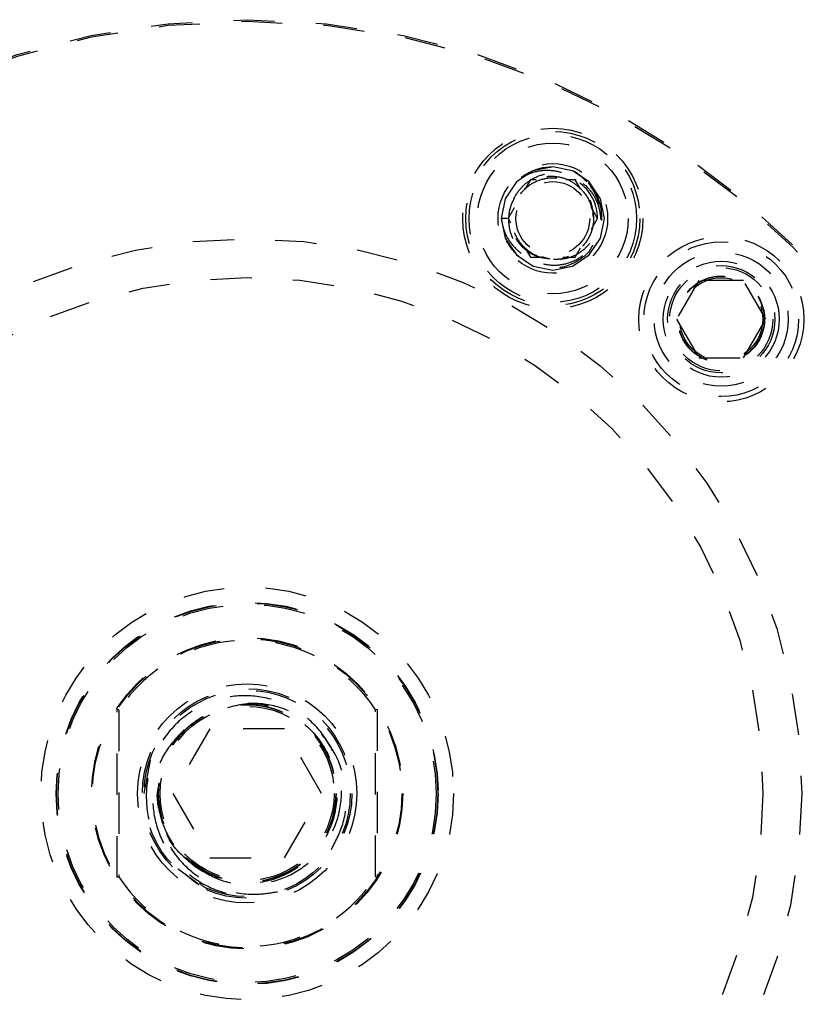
# Model space of a CAD drawing. Header units: inches. Extents: x 1907 to 2452, y -210 to -54.
# Tile 61 of 256: x 1923.07 to 1924.98, y -146.55 to -144.16. Entities that reach past the tile are written whole.
import ezdxf

# ---------------------------------------------------------------- set-up
doc = ezdxf.new("R2010")
doc.units = ezdxf.units.IN
doc.header["$LTSCALE"] = 0.5
doc.header["$MEASUREMENT"] = 0
doc.linetypes.add('HIDDEN', pattern=[0.225, 0.15, -0.075])
doc.layers.add('SID-M-H', color=4, linetype='HIDDEN')

msp = doc.modelspace()

# ---------------------------------------------------------------- linework, layer by layer
at = {"layer": 'SID-M-H'}
for p, q in [((1924.31925, -144.52837), (1924.2787, -144.55547)), ((1924.35497, -144.52127), (1924.31925, -144.52837)), ((1924.36709, -144.51886), (1924.34223, -144.52135)), ((1924.41492, -144.52837), (1924.36709, -144.51886)), ((1924.45547, -144.55547), (1924.41492, -144.52837)), ((1924.31296, -144.55011), (1924.30015, -144.5723)), ((1924.32658, -144.55011), (1924.31296, -144.55011)), ((1924.42121, -144.55011), (1924.39915, -144.55011)), ((1924.43403, -144.5723), (1924.42121, -144.55011)), ((1924.42393, -144.55173), (1924.42121, -144.55011)), ((1924.2787, -144.55547), (1924.2516, -144.59602)), ((1924.48257, -144.59602), (1924.45547, -144.55547)), ((1924.2516, -144.59602), (1924.24209, -144.64386)), ((1924.49209, -144.64386), (1924.48257, -144.59602)), ((1924.27359, -144.6183), (1924.25883, -144.64386)), ((1924.47534, -144.64386), (1924.46058, -144.6183)), ((1924.25737, -144.64386), (1924.24209, -144.64386)), ((1924.24209, -144.64386), (1924.2516, -144.69169)), ((1924.25883, -144.64386), (1924.26484, -144.65425)), ((1924.46058, -144.66942), (1924.47534, -144.64386)), ((1924.46328, -144.63188), (1924.46567, -144.64386)), ((1924.48257, -144.69169), (1924.49209, -144.64386)), ((1924.2516, -144.69169), (1924.2787, -144.73225)), ((1924.45547, -144.73225), (1924.48257, -144.69169)), ((1924.42121, -144.73761), (1924.43403, -144.71541)), ((1924.2787, -144.73225), (1924.31925, -144.75934)), ((1924.30343, -144.7211), (1924.31296, -144.73761)), ((1924.31296, -144.73761), (1924.3428, -144.73761)), ((1924.36047, -144.74222), (1924.34004, -144.73706)), ((1924.39137, -144.73761), (1924.42121, -144.73761)), ((1924.41492, -144.75934), (1924.45547, -144.73225)), ((1924.31925, -144.75934), (1924.36709, -144.76886)), ((1924.36709, -144.76886), (1924.41492, -144.75934)), ((1924.72118, -144.79435), (1924.66706, -144.8881)), ((1924.82943, -144.79435), (1924.72118, -144.79435)), ((1924.88356, -144.8881), (1924.82943, -144.79435)), ((1924.66706, -144.8881), (1924.72118, -144.98185)), ((1924.82943, -144.98185), (1924.88356, -144.8881)), ((1924.72118, -144.98185), (1924.82943, -144.98185)), ((1923.31517, -145.83483), (1923.31126, -145.83368)), ((1923.31126, -146.24062), (1923.31126, -145.83368)), ((1923.31517, -145.83483), (1923.31517, -146.23946)), ((1923.94126, -145.83368), (1923.93735, -145.83483)), ((1923.93735, -146.23946), (1923.93735, -145.83483)), ((1923.94126, -145.83368), (1923.94126, -146.24062)), ((1923.53605, -145.8809), (1923.44584, -146.03715)), ((1923.71647, -145.8809), (1923.53605, -145.8809)), ((1923.80668, -146.03715), (1923.71647, -145.8809)), ((1923.37626, -146.03715), (1923.39231, -145.95648)), ((1923.44584, -146.03715), (1923.53605, -146.1934)), ((1923.71647, -146.1934), (1923.80668, -146.03715)), ((1923.53272, -146.23124), (1923.47387, -146.19191)), ((1923.53605, -146.1934), (1923.71647, -146.1934)), ((1923.50893, -146.25791), (1923.45926, -146.22116)), ((1923.31517, -146.23946), (1923.31126, -146.24062)), ((1923.94126, -146.24062), (1923.93735, -146.23946))]:
    msp.add_line(p, q, dxfattribs=at)
for centre, radius in [((1923.62626, -146.03715), 1.875), ((1923.62626, -146.03715), 1.87109), ((1924.36709, -144.64386), 0.2185), ((1924.36709, -144.64386), 0.21094), ((1924.36709, -144.64386), 0.20312), ((1924.36709, -144.64386), 0.18272), ((1924.36709, -144.64386), 0.13281), ((1924.36709, -144.64386), 0.08929), ((1923.62626, -146.03715), 1.344), ((1924.77531, -144.8881), 0.2), ((1924.77531, -144.8881), 0.1875), ((1924.77531, -144.8881), 0.1625), ((1924.77531, -144.8881), 0.1405), ((1924.77531, -144.8881), 0.13), ((1924.77531, -144.8881), 0.125), ((1923.62626, -146.03715), 1.25), ((1924.77531, -144.8881), 0.10497), ((1924.77531, -144.8881), 0.1047), ((1924.77531, -144.8881), 0.10418), ((1924.77531, -144.8881), 0.1005), ((1923.62626, -146.03715), 0.5), ((1923.62626, -146.03715), 0.4629), ((1923.62626, -146.03715), 0.46176), ((1923.62626, -146.03715), 0.45822), ((1923.62626, -146.03715), 0.377), ((1923.62626, -146.03715), 0.375), ((1923.62626, -146.03715), 0.26563), ((1923.62626, -146.03715), 0.25391), ((1923.62626, -146.03715), 0.25), ((1923.62626, -146.03715), 0.21542), ((1923.62626, -146.03715), 0.21515), ((1923.62626, -146.03715), 0.21463), ((1923.62626, -146.03715), 0.21095)]:
    msp.add_circle(centre, radius, dxfattribs=at)
for centre, radius, start, end in [((1924.36709, -144.64386), 0.125, 101.4689, 127.28083), ((1924.36709, -144.64386), 0.10825, 0, 54.47066), ((1924.36709, -144.64386), 0.09858, 15.11943, 41.0423), ((1923.62626, -146.03715), 0.37109, 33.0373, 146.9627), ((1923.62626, -146.03715), 0.37109, 213.0373, 326.9627)]:
    msp.add_arc(centre, radius, start, end, dxfattribs=at)
for points, knots in [([(1924.44144, -144.57913), (1924.43357, -144.57117), (1924.41779, -144.5552), (1924.38572, -144.54274), (1924.35154, -144.54094), (1924.31812, -144.55057), (1924.28949, -144.57087), (1924.26875, -144.59977), (1924.25849, -144.63421), (1924.2602, -144.67061), (1924.27373, -144.70481), (1924.29813, -144.73291), (1924.33067, -144.75179), (1924.36795, -144.75896), (1924.40602, -144.75348), (1924.44053, -144.73571), (1924.46757, -144.70715), (1924.48402, -144.67107), (1924.48762, -144.63114), (1924.47797, -144.59183), (1924.4557, -144.55753), (1924.42309, -144.53236), (1924.38356, -144.51818), (1924.35598, -144.5203), (1924.34223, -144.52135)], [0, 0, 0, 0, 0.0407291, 0.0816816, 0.1228791, 0.1645751, 0.2069411, 0.2493803, 0.2929085, 0.3364184, 0.3807836, 0.4254688, 0.4705662, 0.5164184, 0.5622647, 0.609279, 0.656278, 0.704048, 0.7522209, 0.8007284, 0.8500668, 0.8993742, 0.9498274, 1, 1, 1, 1]), ([(1924.29137, -144.5444), (1924.29922, -144.54032), (1924.31918, -144.52995), (1924.35573, -144.52469), (1924.39587, -144.53214), (1924.4293, -144.55299), (1924.45385, -144.58244), (1924.45949, -144.6064), (1924.46225, -144.61814)], [0, 0, 0, 0, 0.12034317, 0.30612369, 0.49217209, 0.66651368, 0.8364612, 1, 1, 1, 1]), ([(1924.36047, -144.74222), (1924.34929, -144.74076), (1924.32693, -144.73785), (1924.29765, -144.71968), (1924.27556, -144.69351), (1924.2631, -144.66105), (1924.26208, -144.62587), (1924.2726, -144.5919), (1924.29398, -144.56301), (1924.32398, -144.54238), (1924.35942, -144.53262), (1924.39661, -144.53513), (1924.43127, -144.54969), (1924.45954, -144.57525), (1924.47793, -144.60882), (1924.48508, -144.64623), (1924.47946, -144.67023), (1924.47677, -144.68171)], [0, 0, 0, 0, 0.06283973, 0.12567946, 0.18848059, 0.25284923, 0.31745571, 0.38293585, 0.44933507, 0.51595066, 0.58413155, 0.65227971, 0.72185473, 0.79180594, 0.86250077, 0.93424232, 1, 1, 1, 1]), ([(1924.46225, -144.61814), (1924.46386, -144.62669), (1924.46785, -144.6479), (1924.46039, -144.68261), (1924.43865, -144.71537), (1924.40578, -144.73731), (1924.36709, -144.745), (1924.32838, -144.73731), (1924.29556, -144.71538), (1924.27364, -144.68256), (1924.26594, -144.64386), (1924.27364, -144.60515), (1924.29556, -144.57234), (1924.32839, -144.55041), (1924.36704, -144.54272), (1924.40597, -144.55037), (1924.43796, -144.57248), (1924.45733, -144.59736), (1924.45995, -144.61423), (1924.4606, -144.61836)], [0, 0, 0, 0, 0.0421486, 0.1046542, 0.1671598, 0.2296655, 0.2921711, 0.3546767, 0.4171823, 0.4796879, 0.5421935, 0.6046991, 0.6672047, 0.7297103, 0.7922159, 0.8547215, 0.9172271, 0.9797327, 1, 1, 1, 1]), ([(1924.44982, -144.55583), (1924.44277, -144.5483), (1924.4338, -144.53872), (1924.42258, -144.53211), (1924.42017, -144.53069)], [0, 0, 0, 0, 0.7854136, 1, 1, 1, 1]), ([(1924.36898, -144.74242), (1924.38049, -144.74217), (1924.40349, -144.74166), (1924.4352, -144.72644), (1924.46067, -144.70213), (1924.47777, -144.67), (1924.48318, -144.63316), (1924.47778, -144.59647), (1924.46494, -144.57616), (1924.45883, -144.5665)], [0, 0, 0, 0, 0.13856861, 0.2770984, 0.41555459, 0.56136329, 0.71042136, 0.86228522, 1, 1, 1, 1]), ([(1924.24209, -144.64386), (1924.24418, -144.65506), (1924.24877, -144.67953), (1924.26997, -144.7124), (1924.30141, -144.73782), (1924.33872, -144.74954), (1924.37507, -144.74891), (1924.39555, -144.73929), (1924.40489, -144.7349)], [0, 0, 0, 0, 0.1539389, 0.3364054, 0.5189921, 0.693641, 0.8602513, 1, 1, 1, 1]), ([(1924.46353, -144.70835), (1924.46167, -144.71211), (1924.45396, -144.72761), (1924.42907, -144.74744), (1924.39255, -144.76383), (1924.3515, -144.76656), (1924.31181, -144.7558), (1924.27705, -144.73292), (1924.26219, -144.71016), (1924.25489, -144.69896)], [0, 0, 0, 0, 0.0495123, 0.2043394, 0.361906, 0.5205269, 0.6804682, 0.842856, 1, 1, 1, 1]), ([(1923.49617, -146.21149), (1923.51704, -146.22474), (1923.56002, -146.25204), (1923.63813, -146.26227), (1923.71463, -146.24655), (1923.78052, -146.20607), (1923.82893, -146.1468), (1923.85549, -146.07446), (1923.8566, -145.99675), (1923.83214, -145.92245), (1923.78415, -145.85998), (1923.71783, -145.81631), (1923.64036, -145.79674), (1923.56006, -145.80389), (1923.48606, -145.83709), (1923.42681, -145.89334), (1923.38873, -145.96646), (1923.37762, -146.04804), (1923.3901, -146.12434), (1923.41681, -146.16443), (1923.42832, -146.18171)], [0, 0, 0, 0, 0.05301945, 0.10919283, 0.16533359, 0.21931267, 0.27327074, 0.32807279, 0.38300386, 0.43841704, 0.49431457, 0.55034879, 0.60720683, 0.66404566, 0.721687, 0.77949813, 0.83775246, 0.89652932, 0.95540679, 1, 1, 1, 1]), ([(1923.57916, -145.82899), (1923.59478, -145.82489), (1923.638, -145.81353), (1923.71187, -145.8319), (1923.78402, -145.87908), (1923.83247, -145.9518), (1923.84944, -146.03714), (1923.83247, -146.12253), (1923.78403, -146.19508), (1923.71183, -146.24292), (1923.62699, -146.26162), (1923.57315, -146.24634), (1923.54687, -146.23888)], [0, 0, 0, 0, 0.0594343, 0.1644821, 0.26953, 0.3745778, 0.4796257, 0.5846735, 0.6897214, 0.7947692, 0.8998171, 1, 1, 1, 1]), ([(1923.83033, -146.17331), (1923.84151, -146.15175), (1923.8654, -146.1057), (1923.86886, -146.02469), (1923.8466, -145.94588), (1923.79908, -145.88007), (1923.73417, -145.83547), (1923.67285, -145.81888), (1923.63699, -145.81945), (1923.62626, -145.81962)], [0, 0, 0, 0, 0.1443904, 0.30838, 0.4715303, 0.6282638, 0.7851328, 0.9356669, 1, 1, 1, 1]), ([(1923.47245, -145.88334), (1923.45535, -145.90178), (1923.42116, -145.93867), (1923.3968, -146.01158), (1923.39634, -146.08812), (1923.42104, -146.16233), (1923.46981, -146.22535), (1923.53743, -146.27027), (1923.59338, -146.28506), (1923.62346, -146.28697), (1923.62626, -146.28715)], [0, 0, 0, 0, 0.1360618, 0.2721244, 0.4080865, 0.5483965, 0.6910337, 0.8353684, 0.9846543, 1, 1, 1, 1]), ([(1923.411, -146.06844), (1923.40939, -146.05796), (1923.40676, -146.04071), (1923.41101, -146.0239), (1923.41268, -146.01731)], [0, 0, 0, 0, 0.6079956, 1, 1, 1, 1]), ([(1923.411, -146.06844), (1923.41167, -146.07256), (1923.41506, -146.09323), (1923.42962, -146.13651), (1923.45958, -146.18136), (1923.48729, -146.20418), (1923.49617, -146.21149)], [0, 0, 0, 0, 0.073411, 0.3689185, 0.7976867, 1, 1, 1, 1]), ([(1923.69939, -146.27621), (1923.68306, -146.27887), (1923.63879, -146.28608), (1923.566, -146.27425), (1923.49306, -146.23423), (1923.43939, -146.1737), (1923.4156, -146.11421), (1923.41201, -146.07847), (1923.411, -146.06844)], [0, 0, 0, 0, 0.12302689, 0.33325905, 0.53456736, 0.73241582, 0.92489363, 1, 1, 1, 1]), ([(1923.49617, -146.21149), (1923.48818, -146.20484), (1923.45854, -146.1802), (1923.4283, -146.14227), (1923.42261, -146.10796), (1923.42157, -146.10166)], [0, 0, 0, 0, 0.2317865, 0.8588604, 1, 1, 1, 1]), ([(1923.47685, -146.23241), (1923.48467, -146.24016), (1923.4945, -146.24988), (1923.50649, -146.25655), (1923.50893, -146.25791)], [0, 0, 0, 0, 0.7964552, 1, 1, 1, 1]), ([(1923.53062, -146.26813), (1923.53061, -146.26812), (1923.52291, -146.26659), (1923.51697, -146.26082), (1923.51104, -146.25506)], [0, 0, 0, 0, 0.0015002, 1, 1, 1, 1])]:
    msp.add_open_spline(points, degree=3, knots=knots, dxfattribs=at)

doc.saveas('drawing.dxf')
